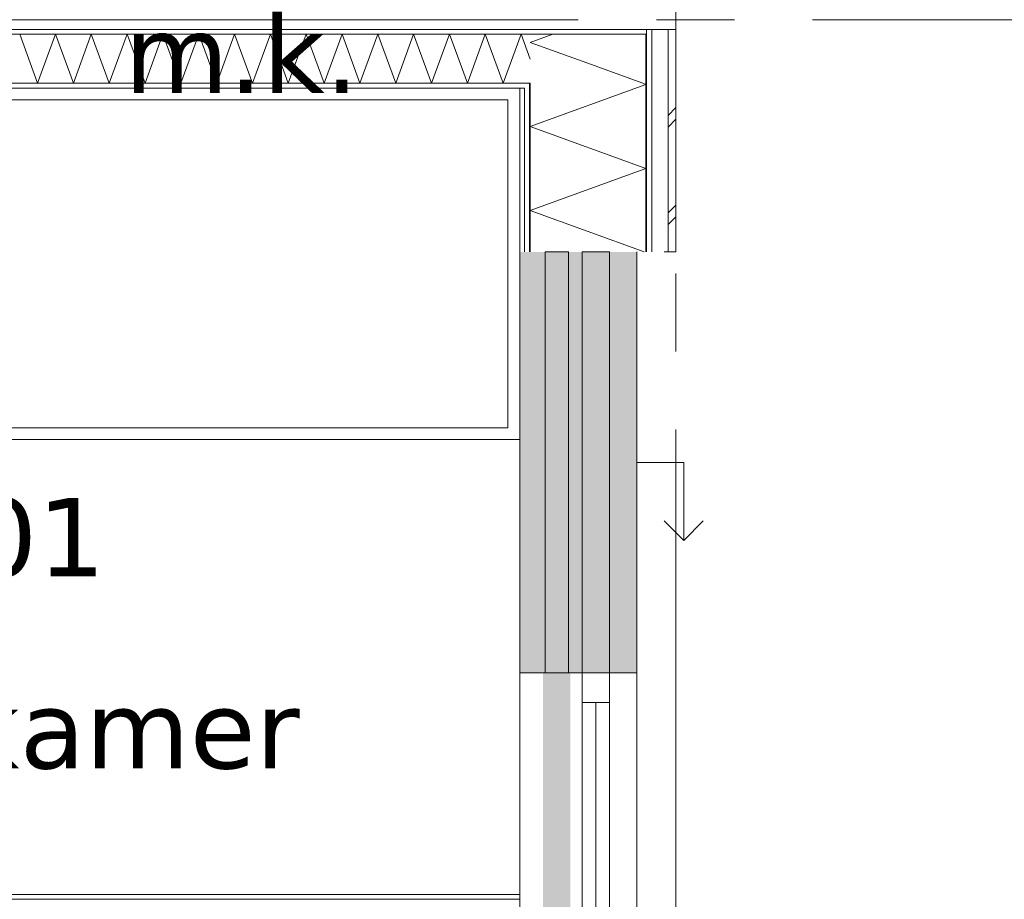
# Model space of a CAD drawing. Header units: millimetres. Extents: x -14925 to 266687, y -3550 to 35834.
# Tile 210 of 244: x 146968 to 149490, y 6747 to 9000. Entities that reach past the tile are written whole.
import ezdxf
from ezdxf.enums import TextEntityAlignment as Align

# ---------------------------------------------------------------- set-up
doc = ezdxf.new("R2010")
doc.units = ezdxf.units.MM
doc.header["$MEASUREMENT"] = 0
doc.linetypes.add('B0204', pattern=[2600, 2000, -200, 200, -200])
for name, color, linetype in [('21 Buitenwanden', 7, 'Continuous'), ('A Stramien', 7, 'Continuous'), ('New_21 Buitenwanden', 7, 'Continuous'), ('New_21 Buitenwanden 2D arcering', 7, 'Continuous'), ('New_21 Buitenwanden Afdek-arcering', 7, 'Continuous'), ('New_21 Buitenwanden Deuren', 7, 'Continuous'), ('New_21 Buitenwanden Doorsnede-arcering', 7, 'Continuous'), ('New_21 Buitenwanden Laagscheidingslijnen', 7, 'Continuous'), ('New_21 Buitenwanden Ramen', 7, 'Continuous'), ('New_22 C Binnenwanden', 7, 'Continuous'), ('New_22 C Binnenwanden Doorsnede-arcering', 7, 'Continuous'), ('New_22 C Binnenwanden Laagscheidingslijnen', 7, 'Continuous'), ('New_82 Interieur', 7, 'Continuous'), ('New_Z Gebruiksopp', 7, 'Continuous'), ('New_Z Gebruiksopp Zone omranding', 7, 'Continuous'), ('New_Z Gebruiksopp Zone tekst', 7, 'Continuous')]:
    doc.layers.add(name, color=color, linetype=linetype)
doc.styles.add('GENERATED_STYLE_1', font='verdana.ttf')
doc.styles.add('GENERATED_STYLE_2', font='verdana.ttf')
pattern_1 = [(0, (120873.91, 0), (0, 100), [])]
pattern_2 = [(90, (120873.91, 0), (-100, 0), [])]

# ---------------------------------------------------------------- blocks, each defined once
blk = doc.blocks.new('m.k._0.04_133_1', base_point=(147536.7, 9637.7))
at = {"layer": 'New_Z Gebruiksopp Zone tekst', "color": 2, "lineweight": 0}
for tag, style, p in [('DUMMY_941', 'GENERATED_STYLE_1', (147536.7, 9575.5)), ('DUMMY_942', 'GENERATED_STYLE_2', (147536.7, 9078.4))]:
    blk.add_attdef(tag, text='', height=200, dxfattribs=dict(at, style=style)).set_placement(p, align=Align.TOP_LEFT)
for tag, style, p in [('ROOM_NUMBER', 'GENERATED_STYLE_1', (147536.7, 9504.8)), ('ROOM_NAME', 'GENERATED_STYLE_2', (147536.7, 9012.5))]:
    blk.add_attdef(tag, text='', height=200, dxfattribs=dict(at, style=style)).set_placement(p, align=Align.TOP_CENTER)
blk = doc.blocks.new('slaapkamer_0.01_135_1', base_point=(146882.7, 7907.5))
at = {"layer": 'New_Z Gebruiksopp Zone tekst', "color": 2, "lineweight": 0}
for tag, style, p in [('DUMMY_941', 'GENERATED_STYLE_1', (146882.7, 7845.4)), ('DUMMY_942', 'GENERATED_STYLE_2', (146882.7, 7348.2))]:
    blk.add_attdef(tag, text='', height=200, dxfattribs=dict(at, style=style)).set_placement(p, align=Align.TOP_LEFT)
for tag, style, p in [('ROOM_NUMBER', 'GENERATED_STYLE_1', (146882.7, 7774.6)), ('ROOM_NAME', 'GENERATED_STYLE_2', (146882.7, 7282.3))]:
    blk.add_attdef(tag, text='', height=200, dxfattribs=dict(at, style=style)).set_placement(p, align=Align.TOP_CENTER)
blk = doc.blocks.new('Rnx horizontaal 26[55]_1', base_point=(120873.9, 0))
at = {"layer": 'New_21 Buitenwanden Ramen', "color": 7, "linetype": 'Continuous', "lineweight": 0}
for p, q in [((148248.9, 7327), (148248.9, 7339)), ((148248.9, 7327), (148248.9, 7339)), ((148248.9, 6173), (148248.9, 7327)), ((148260.9, 7327), (148248.9, 7327)), ((148260.9, 7327), (148248.9, 7327)), ((148275.9, 7327), (148260.9, 7327)), ((148275.9, 7327), (148260.9, 7327)), ((148408.9, 7327), (148275.9, 7327)), ((148408.9, 7327), (148275.9, 7327)), ((148408.9, 7327), (148408.9, 7251)), ((148471.9, 7327), (148408.9, 7327)), ((148471.9, 7327), (148408.9, 7327)), ((148478.9, 7327), (148471.9, 7327)), ((148478.9, 7327), (148471.9, 7327)), ((148478.9, 6173), (148478.9, 7327)), ((148478.9, 7251), (148478.9, 7327)), ((148486.9, 7327), (148478.9, 7327)), ((148528.9, 7327), (148486.9, 7327)), ((148548.9, 7327), (148528.9, 7327)), ((148548.9, 6173), (148548.9, 7327)), ((148408.9, 7251), (148478.9, 7251)), ((148408.9, 7251), (148408.9, 6249)), ((148443.9, 6249), (148443.9, 7251)), ((148478.9, 6249), (148478.9, 7251)), ((148478.9, 6249), (148408.9, 6249)), ((148408.9, 6249), (148408.9, 6173)), ((148478.9, 6173), (148478.9, 6249)), ((148260.9, 6173), (148248.9, 6173)), ((148260.9, 6173), (148248.9, 6173)), ((148248.9, 6173), (148248.9, 6161)), ((148248.9, 6173), (148248.9, 6161)), ((148275.9, 6173), (148260.9, 6173)), ((148275.9, 6173), (148260.9, 6173)), ((148408.9, 6173), (148275.9, 6173)), ((148408.9, 6173), (148275.9, 6173)), ((148471.9, 6173), (148408.9, 6173)), ((148471.9, 6173), (148408.9, 6173)), ((148478.9, 6173), (148471.9, 6173)), ((148478.9, 6173), (148471.9, 6173)), ((148486.9, 6173), (148478.9, 6173)), ((148528.9, 6173), (148486.9, 6173)), ((148548.9, 6173), (148528.9, 6173))]:
    blk.add_line(p, q, dxfattribs=at)
for p in [(148478.9, 7327), (148478.9, 6173)]:
    blk.add_point(p, dxfattribs=at)
blk = doc.blocks.new('D1 26[189]_1', base_point=(120873.9, 0))
at = {"layer": 'New_21 Buitenwanden Deuren', "color": 7, "linetype": 'Continuous', "lineweight": 0}
for p, q in [((148248.9, 6173), (148248.9, 6185)), ((148248.9, 6173), (148248.9, 6185)), ((148260.9, 6173), (148248.9, 6173)), ((148260.9, 6173), (148248.9, 6173)), ((148275.9, 6173), (148260.9, 6173)), ((148275.9, 6173), (148260.9, 6173)), ((148408.9, 6173), (148275.9, 6173)), ((148408.9, 6173), (148275.9, 6173)), ((148408.9, 6079), (148408.9, 6173)), ((148408.9, 6173), (148478.9, 6173)), ((148471.9, 6173), (148408.9, 6173)), ((148471.9, 6173), (148408.9, 6173)), ((148478.9, 6173), (148471.9, 6173)), ((148478.9, 6173), (148471.9, 6173)), ((148478.9, 6173), (148478.9, 5095)), ((148478.9, 6173), (148478.9, 6079)), ((148486.9, 6173), (148478.9, 6173)), ((148528.9, 6173), (148486.9, 6173)), ((148548.9, 6173), (148528.9, 6173)), ((148478.9, 6079), (148408.9, 6079)), ((148408.9, 6079), (148408.9, 5189)), ((148468.9, 6079), (148408.9, 6079)), ((148468.9, 5189), (148468.9, 6079)), ((148408.9, 5189), (147518.9, 5189)), ((148408.9, 5095), (148408.9, 5189)), ((148408.9, 5189), (148478.9, 5189)), ((148408.9, 5189), (148468.9, 5189)), ((148478.9, 5189), (148478.9, 5095)), ((148260.9, 5095), (148248.9, 5095)), ((148260.9, 5095), (148248.9, 5095)), ((148248.9, 5095), (148248.9, 5083)), ((148248.9, 5095), (148248.9, 5083)), ((148275.9, 5095), (148260.9, 5095)), ((148275.9, 5095), (148260.9, 5095)), ((148408.9, 5095), (148275.9, 5095)), ((148408.9, 5095), (148275.9, 5095)), ((148478.9, 5095), (148408.9, 5095)), ((148471.9, 5095), (148408.9, 5095)), ((148471.9, 5095), (148408.9, 5095)), ((148478.9, 5095), (148471.9, 5095)), ((148478.9, 5095), (148471.9, 5095)), ((148486.9, 5095), (148478.9, 5095)), ((148528.9, 5095), (148486.9, 5095)), ((148548.9, 5095), (148528.9, 5095))]:
    blk.add_line(p, q, dxfattribs=at)
blk.add_arc((148408.9, 5189), 890, 90, 180, dxfattribs=at)
for p in [(148478.9, 6173), (148478.9, 5095)]:
    blk.add_point(p, dxfattribs=at)
blk = doc.blocks.new('DS1 in wand 26[190]_1', base_point=(120873.9, 0))
at = {"layer": 'New_21 Buitenwanden Deuren', "color": 7, "linetype": 'Continuous', "lineweight": 0}
for p, q in [((148248.9, 8405), (148248.9, 7327)), ((148313.9, 7327), (148313.9, 8405)), ((148313.9, 8405), (148373.9, 8405)), ((148373.9, 8405), (148373.9, 7327)), ((148548.9, 8405), (148548.9, 7327)), ((148548.9, 7866), (148668.9, 7866)), ((148668.9, 7866), (148668.9, 7666)), ((148668.9, 7666), (148618.9, 7716)), ((148668.9, 7666), (148718.9, 7716)), ((148260.9, 7327), (148248.9, 7327)), ((148260.9, 7327), (148248.9, 7327)), ((148248.9, 7327), (148248.9, 7251)), ((148248.9, 7327), (148248.9, 7251)), ((148275.9, 7327), (148260.9, 7327)), ((148275.9, 7327), (148260.9, 7327)), ((148308.9, 7327), (148275.9, 7327)), ((148308.9, 7327), (148275.9, 7327)), ((148373.9, 7327), (148313.9, 7327)), ((148471.9, 7327), (148378.9, 7327)), ((148486.9, 7327), (148471.9, 7327)), ((148528.9, 7327), (148486.9, 7327)), ((148548.9, 7327), (148528.9, 7327))]:
    blk.add_line(p, q, dxfattribs=at)
blk = doc.blocks.new('Wall_481_1', base_point=(148248.9, 8405))
at = {"layer": 'New_21 Buitenwanden 2D arcering', "linetype": 'Continuous', "lineweight": 0, "true_color": 0xffffff}
blk.add_hatch(color=7, dxfattribs=at).paths.add_polyline_path([(148378.9, 7327), (148308.9, 7327), (148308.9, 6244), (148378.9, 6244)])
at = {"layer": 'New_21 Buitenwanden Afdek-arcering', "linetype": 'Continuous', "lineweight": 0, "true_color": 0xffffff}
for points in [[(148548.9, 7327), (148548.9, 8405), (148248.9, 8405), (148248.9, 7327)], [(148548.9, 5095), (148548.9, 6173), (148248.9, 6173), (148248.9, 5095)]]:
    blk.add_hatch(color=7, dxfattribs=at).paths.add_polyline_path(points)
at = {"layer": 'New_21 Buitenwanden', "color": 9, "linetype": 'Continuous', "lineweight": 0}
for p, q in [((148248.9, 5095), (148248.9, 5083)), ((148260.9, 5095), (148248.9, 5095)), ((148275.9, 5095), (148260.9, 5095)), ((148408.9, 5095), (148275.9, 5095)), ((148471.9, 5095), (148408.9, 5095)), ((148478.9, 5095), (148471.9, 5095)), ((148486.9, 5095), (148478.9, 5095)), ((148528.9, 5095), (148486.9, 5095)), ((148548.9, 5095), (148528.9, 5095))]:
    blk.add_line(p, q, dxfattribs=at)
at = {"layer": 'New_21 Buitenwanden Deuren', "color": 7, "linetype": 'Continuous', "lineweight": 0}
for name in ['DS1 in wand 26[190]_1', 'D1 26[189]_1']:
    blk.add_blockref(name, (120873.9, 0), dxfattribs=at)
at = {"layer": 'New_21 Buitenwanden Ramen', "color": 7, "linetype": 'Continuous', "lineweight": 0}
blk.add_blockref('Rnx horizontaal 26[55]_1', (120873.9, 0), dxfattribs=at)
blk = doc.blocks.new('Wall_483_1', base_point=(148248.9, 6724))
at = {"layer": 'New_22 C Binnenwanden Doorsnede-arcering', "linetype": 'Continuous', "lineweight": 0, "true_color": 0x000000}
h = blk.add_hatch(dxfattribs=at)
h.set_pattern_fill('325_Houtachtig_plaatmate_E0', color=18, style=0, pattern_type=2)
h.set_pattern_definition([(180, (120873.91, 0), (0, 100), [])])
h.paths.add_polyline_path([(145938.9, 6759), (145938.9, 6747), (148248.9, 6747), (148248.9, 6759)])
at = {"layer": 'New_22 C Binnenwanden', "color": 1, "linetype": 'Continuous', "lineweight": 0, "flags": 128}
blk.add_lwpolyline([(148248.9, 6759), (145938.9, 6759)], dxfattribs=at)
at = {"layer": 'New_22 C Binnenwanden Laagscheidingslijnen', "color": 1, "linetype": 'Continuous', "lineweight": 0}
blk.add_line((148248.9, 6747), (145938.9, 6747), dxfattribs=at)
blk = doc.blocks.new('*X3164', base_point=(120873.9, 0))
at = {"layer": 'New_22 C Binnenwanden Doorsnede-arcering', "color": 7, "linetype": 'Continuous', "lineweight": 0}
for p, q in [((147014.3, 8837), (146968.4, 8963)), ((147014.3, 8837), (147060.1, 8963)), ((147106, 8837), (147060.1, 8963)), ((147106, 8837), (147151.8, 8963)), ((147197.7, 8837), (147151.8, 8963)), ((147197.7, 8837), (147243.6, 8963)), ((147289.4, 8837), (147243.6, 8963)), ((147289.4, 8837), (147335.3, 8963)), ((147381.1, 8837), (147335.3, 8963)), ((147381.1, 8837), (147427, 8963)), ((147472.9, 8837), (147427, 8963)), ((147472.9, 8837), (147518.7, 8963)), ((147564.6, 8837), (147518.7, 8963)), ((147564.6, 8837), (147610.4, 8963)), ((147656.3, 8837), (147610.4, 8963)), ((147656.3, 8837), (147702.2, 8963)), ((147748, 8837), (147702.2, 8963)), ((147748, 8837), (147793.9, 8963)), ((147839.7, 8837), (147793.9, 8963)), ((147839.7, 8837), (147885.6, 8963)), ((147931.5, 8837), (147885.6, 8963)), ((147931.5, 8837), (147977.3, 8963)), ((148023.2, 8837), (147977.3, 8963)), ((148023.2, 8837), (148069, 8963)), ((148114.9, 8837), (148069, 8963)), ((148114.9, 8837), (148160.8, 8963)), ((148206.6, 8837), (148160.8, 8963)), ((148206.6, 8837), (148252.5, 8963)), ((148275.9, 8898.6), (148252.5, 8963))]:
    blk.add_line(p, q, dxfattribs=at)
blk = doc.blocks.new('Wall_488_1', base_point=(148248.9, 8825))
at = {"layer": 'New_22 C Binnenwanden Doorsnede-arcering', "linetype": 'Continuous', "lineweight": 0, "true_color": 0x000000}
h = blk.add_hatch(dxfattribs=at)
h.set_pattern_fill('325_Houtachtig_plaatmate_E0', color=18, style=0, pattern_type=2)
h.set_pattern_definition(pattern_1)
h.paths.add_polyline_path([(148571.9, 8975), (141475.9, 8975), (141475.9, 8963), (148571.9, 8963)])
h = blk.add_hatch(dxfattribs=at)
h.set_pattern_fill('325_Houtachtig_plaatmate_E0', color=18, style=0, pattern_type=2)
h.set_pattern_definition(pattern_1)
h.paths.add_polyline_path([(148260.9, 8837), (143568.9, 8837), (143568.9, 8825), (148248.9, 8825), (148260.9, 8829.5)])
h = blk.add_hatch(dxfattribs=at)
h.set_pattern_fill('325_Houtachtig_plaatmate_E0', color=18, style=0, pattern_type=2)
h.set_pattern_definition(pattern_1)
h.paths.add_polyline_path([(148260.9, 8829.5), (148248.9, 8825), (148260.9, 8825)])
at = {"layer": 'New_21 Buitenwanden Laagscheidingslijnen', "color": 1, "linetype": 'Continuous', "lineweight": 0}
blk.add_line((148248.9, 8825), (148260.9, 8825), dxfattribs=at)
at = {"layer": 'New_22 C Binnenwanden', "color": 1, "linetype": 'Continuous', "lineweight": 0, "flags": 128}
for points in [[(148571.9, 8975), (141475.9, 8975)], [(143568.9, 8825), (148248.9, 8825)]]:
    blk.add_lwpolyline(points, dxfattribs=at)
at = {"layer": 'New_22 C Binnenwanden Laagscheidingslijnen', "color": 1, "linetype": 'Continuous', "lineweight": 0}
for p, q in [((141771.9, 8963), (148275.9, 8963)), ((148571.9, 8963), (148275.9, 8963)), ((143556.9, 8837), (148260.9, 8837)), ((148275.9, 8837), (148260.9, 8837))]:
    blk.add_line(p, q, dxfattribs=at)
at = {"layer": 'New_22 C Binnenwanden', "color": 1, "lineweight": 0}
blk.add_blockref('*X3164', (120873.9, 0), dxfattribs=at)
blk = doc.blocks.new('*X3594', base_point=(120873.9, 0))
at = {"layer": 'New_21 Buitenwanden Doorsnede-arcering', "color": 7, "linetype": 'Continuous', "lineweight": 0}
for p in [(148333.5, 8963), (148420.6, 8889.4)]:
    blk.add_line(p, (148275.9, 8942), dxfattribs=at)
blk = doc.blocks.new('*X3596', base_point=(120873.9, 0))
at = {"layer": 'New_21 Buitenwanden Doorsnede-arcering', "color": 7, "linetype": 'Continuous', "lineweight": 0}
for p, q in [((148628.9, 8755), (148648.9, 8775)), ((148628.9, 8725), (148648.9, 8745)), ((148628.9, 8505), (148648.9, 8525)), ((148628.9, 8475), (148648.9, 8495))]:
    blk.add_line(p, q, dxfattribs=at)
blk = doc.blocks.new('*X3597', base_point=(120873.9, 0))
at = {"layer": 'New_21 Buitenwanden Doorsnede-arcering', "color": 7, "linetype": 'Continuous', "lineweight": 0}
for p, q in [((148571.9, 8834.3), (148275.9, 8726.6)), ((148571.9, 8834.3), (148564.5, 8837)), ((148571.9, 8618.8), (148275.9, 8726.6)), ((148571.9, 8618.8), (148275.9, 8511.1)), ((148567.4, 8405), (148275.9, 8511.1))]:
    blk.add_line(p, q, dxfattribs=at)
blk = doc.blocks.new('*X3598', base_point=(120873.9, 0))
at = {"layer": 'New_21 Buitenwanden Doorsnede-arcering', "color": 7, "linetype": 'Continuous', "lineweight": 0}
blk.add_line((148564.5, 8837), (148420.6, 8889.4), dxfattribs=at)
blk = doc.blocks.new('Wall_550_1', base_point=(148248.9, 8405))
at = {"layer": 'New_21 Buitenwanden Doorsnede-arcering', "linetype": 'Continuous', "lineweight": 0, "true_color": 0x000000}
h = blk.add_hatch(dxfattribs=at)
h.set_pattern_fill('325_Houtachtig_plaatmate_E0', color=18, style=0, pattern_type=2)
h.set_pattern_definition(pattern_2)
h.paths.add_polyline_path([(148586.9, 8975), (148571.9, 8975), (148571.9, 8963), (148586.9, 8963)])
h = blk.add_hatch(dxfattribs=at)
h.set_pattern_fill('325_Houtachtig_plaatmate_E0', color=18, style=0, pattern_type=2)
h.set_pattern_definition(pattern_2)
h.paths.add_polyline_path([(148586.9, 8963), (148571.9, 8963), (148571.9, 8946.1), (148586.9, 8951.8)])
h = blk.add_hatch(dxfattribs=at)
h.set_pattern_fill('325_Houtachtig_plaatmate_E0', color=18, style=0, pattern_type=2)
h.set_pattern_definition(pattern_2)
h.paths.add_polyline_path([(148586.9, 8405), (148586.9, 8951.8), (148571.9, 8946.1), (148571.9, 8405)])
h = blk.add_hatch(dxfattribs=at)
h.set_pattern_fill('325_Houtachtig_plaatmate_E0', color=18, style=0, pattern_type=2)
h.set_pattern_definition(pattern_2)
h.paths.add_polyline_path([(148275.9, 8837), (148260.9, 8837), (148260.9, 8829.5), (148275.9, 8835.1)])
h = blk.add_hatch(dxfattribs=at)
h.set_pattern_fill('325_Houtachtig_plaatmate_E0', color=18, style=0, pattern_type=2)
h.set_pattern_definition(pattern_2)
h.paths.add_polyline_path([(148275.9, 8825), (148275.9, 8835.1), (148260.9, 8829.5), (148260.9, 8825)])
h = blk.add_hatch(dxfattribs=at)
h.set_pattern_fill('720_Gips_0001', color=18, style=0, pattern_type=2)
h.set_pattern_definition([(90, (120873.9, 0), (-346.41, 0), [0, -200]), (90, (120700.7, 100), (-346.41, 0), [0, -200])])
h.paths.add_polyline_path([(148248.9, 8825), (148248.9, 8405), (148260.9, 8405), (148260.9, 8825)])
h = blk.add_hatch(dxfattribs=at)
h.set_pattern_fill('325_Houtachtig_plaatmate_E0', color=18, style=0, pattern_type=2)
h.set_pattern_definition(pattern_2)
h.paths.add_polyline_path([(148260.9, 8825), (148260.9, 8405), (148275.9, 8405), (148275.9, 8825)])
at = {"layer": 'New_21 Buitenwanden', "color": 9, "linetype": 'Continuous', "lineweight": 0, "flags": 128}
for points in [[(148648.9, 8405), (148648.9, 8975)], [(148248.9, 8825), (148248.9, 8405)], [(148628.9, 8405), (148618.9, 8405)], [(148648.9, 8405), (148628.9, 8405)]]:
    blk.add_lwpolyline(points, dxfattribs=at)
at = {"layer": 'New_21 Buitenwanden Laagscheidingslijnen', "color": 9, "linetype": 'Continuous', "lineweight": 0}
for p, q in [((148586.9, 8405), (148586.9, 8951.8)), ((148628.9, 8405), (148628.9, 8967.5)), ((148571.9, 8837), (148571.9, 8946.1)), ((148275.9, 8825), (148275.9, 8835.1)), ((148571.9, 8405), (148571.9, 8837)), ((148260.9, 8405), (148260.9, 8825)), ((148275.9, 8405), (148275.9, 8825))]:
    blk.add_line(p, q, dxfattribs=at)
at = {"layer": 'New_21 Buitenwanden Laagscheidingslijnen', "color": 1, "linetype": 'Continuous', "lineweight": 0}
blk.add_line((148248.9, 8825), (148260.9, 8825), dxfattribs=at)
at = {"layer": 'New_22 C Binnenwanden', "color": 9, "linetype": 'Continuous', "lineweight": 0, "flags": 128}
for points in [[(148586.9, 8975), (148571.9, 8975)], [(148628.9, 8975), (148586.9, 8975)], [(148648.9, 8975), (148628.9, 8975)]]:
    blk.add_lwpolyline(points, dxfattribs=at)
at = {"layer": 'New_22 C Binnenwanden Laagscheidingslijnen', "color": 1, "linetype": 'Continuous', "lineweight": 0}
for p, q in [((148571.9, 8963), (148275.9, 8963)), ((148275.9, 8837), (148260.9, 8837))]:
    blk.add_line(p, q, dxfattribs=at)
at = {"layer": 'New_22 C Binnenwanden Laagscheidingslijnen', "color": 9, "linetype": 'Continuous', "lineweight": 0}
for p, q in [((148571.9, 8963), (148571.9, 8946.1)), ((148586.9, 8975), (148586.9, 8963)), ((148586.9, 8963), (148586.9, 8951.8)), ((148628.9, 8975), (148628.9, 8967.5)), ((148275.9, 8837), (148275.9, 8835.1))]:
    blk.add_line(p, q, dxfattribs=at)
at = {"layer": 'New_21 Buitenwanden', "color": 1, "lineweight": 0}
for name in ['*X3594', '*X3598', '*X3597', '*X3596']:
    blk.add_blockref(name, (120873.9, 0), dxfattribs=at)
blk = doc.blocks.new('Bed 01 26[171]_1', base_point=(148248.9, 7925))
at = {"layer": 'New_82 Interieur', "color": 7, "linetype": 'Continuous', "lineweight": 0}
for p, q in [((148248.9, 8825), (146248.9, 8825)), ((146248.9, 8825), (146248.9, 7925)), ((148248.9, 7925), (148248.9, 8825)), ((146868.9, 8795), (146868.9, 8615)), ((146688.9, 8615), (146868.9, 8615)), ((146248.9, 7925), (148248.9, 7925))]:
    blk.add_line(p, q, dxfattribs=at)
at = {"layer": 'New_82 Interieur', "color": 7, "linetype": 'Continuous', "lineweight": 0, "flags": 128}
for points in [[(148218.9, 7955), (148218.9, 8795), (146868.9, 8795), (146688.9, 8615), (146688.9, 7955)], [(146688.9, 8615), (146728.9, 8655), (146728.9, 8765), (146308.9, 8765), (146308.9, 7985), (146688.9, 7985)]]:
    blk.add_lwpolyline(points, close=True, dxfattribs=at)
blk = doc.blocks.new('Standard grid marker_2')
at = {"layer": 'A Stramien', "color": 7, "linetype": 'B0204', "lineweight": 0}
blk.add_line((1000, 0), (24500, 0), dxfattribs=at)
at = {"layer": 'A Stramien', "color": 9, "lineweight": 0, "style": 'GENERATED_STYLE_2'}
blk.add_attdef('AC_MarkerText_1', text='', height=400, rotation=90, dxfattribs=at).set_placement((-948.6, -142.5), align=Align.TOP_CENTER)
blk = doc.blocks.new('Standard grid marker_5')
at = {"layer": 'A Stramien', "color": 7, "linetype": 'B0204', "lineweight": 0}
blk.add_line((1000, 0), (12450, 0), dxfattribs=at)
at = {"layer": 'A Stramien', "color": 9, "lineweight": 0, "style": 'GENERATED_STYLE_2'}
blk.add_attdef('AC_MarkerText_1', text='', height=400, rotation=180, dxfattribs=at).set_placement((14050, -491.1), align=Align.TOP_CENTER)
blk = doc.blocks.new('Beam_79_1', base_point=(148478.9, 8405))
at = {"layer": '21 Buitenwanden', "color": 7, "linetype": 'Continuous', "lineweight": 0}
for p, q in [((148408.9, 8405), (148408.9, 8329)), ((148408.9, 8405), (148478.9, 8405)), ((148478.9, 8405), (148478.9, 8329)), ((148408.9, 8329), (148408.9, 7403)), ((148478.9, 8329), (148478.9, 7403)), ((148408.9, 7403), (148408.9, 7327)), ((148478.9, 7403), (148478.9, 7327)), ((148408.9, 7327), (148478.9, 7327))]:
    blk.add_line(p, q, dxfattribs=at)

msp = doc.modelspace()

# ---------------------------------------------------------------- linework, layer by layer
at = {"layer": 'New_Z Gebruiksopp Zone omranding', "color": 254, "linetype": 'Continuous', "lineweight": 0, "true_color": 0xe4e3c5, "flags": 128}
msp.add_lwpolyline([(148248.9, 6724), (148248.9, 8825), (143533.9, 8825), (143533.9, 7694), (145003.9, 7694), (145003.9, 6724)], close=True, dxfattribs=at)

# ---------------------------------------------------------------- block references
at = {"layer": '21 Buitenwanden', "color": 7, "lineweight": 0}
msp.add_blockref('Beam_79_1', (148478.9, 8405), dxfattribs=at)
at = {"layer": 'A Stramien', "color": 1, "linetype": 'Continuous', "lineweight": 0, "xscale": -1, "zscale": 1000}
for name, p, rotation in [('Standard grid marker_2', (148648.9, 21950), 90), ('Standard grid marker_5', (140198.9, 9000), 180)]:
    msp.add_blockref(name, p, dxfattribs=dict(at, rotation=rotation))
at = {"layer": 'New_21 Buitenwanden', "color": 1, "lineweight": 0}
for name in ['Wall_550_1', 'Wall_481_1']:
    msp.add_blockref(name, (148248.9, 8405), dxfattribs=at)
at = {"layer": 'New_22 C Binnenwanden', "color": 1, "lineweight": 0}
for name, p in [('Wall_488_1', (148248.9, 8825)), ('Wall_483_1', (148248.9, 6724))]:
    msp.add_blockref(name, p, dxfattribs=at)
at = {"layer": 'New_82 Interieur', "color": 7, "linetype": 'Continuous', "lineweight": 0}
msp.add_blockref('Bed 01 26[171]_1', (148248.9, 7925), dxfattribs=at)
at = {"layer": 'New_Z Gebruiksopp', "color": 2, "linetype": 'Continuous', "lineweight": 0}
for name, p, values in [('m.k._0.04_133_1', (147536.7, 9637.7), {'ROOM_NAME': 'm.k.', 'ROOM_NUMBER': '0.04'}), ('slaapkamer_0.01_135_1', (146882.7, 7907.5), {'ROOM_NAME': 'slaapkamer', 'ROOM_NUMBER': '0.01'})]:
    msp.add_blockref(name, p, dxfattribs=at).add_auto_attribs(values)

doc.saveas('drawing.dxf')
